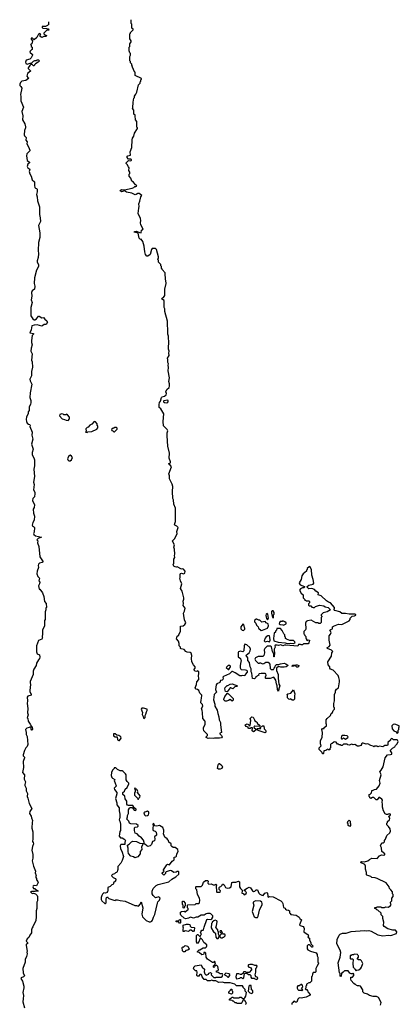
# Model space of a CAD drawing. Extents: x 2789571 to 2951634, y 860514 to 1033803.
# Tile 98 of 102: x 2901678 to 2907677, y 1017788 to 1033357. Entities that reach past the tile are written whole.
import ezdxf

# ---------------------------------------------------------------- set-up
doc = ezdxf.new("R2010")
doc.units = 0

msp = doc.modelspace()

# ---------------------------------------------------------------- linework, layer by layer
at = {"layer": '0CON05XD'}
for points in [[(2902133, 1033321), (2902130, 1033295), (2902140, 1033285), (2902117, 1033263), (2902085, 1033250), (2902035, 1033250), (2902030, 1033235), (2902045, 1033222), (2902105, 1033220), (2902135, 1033210), (2902137, 1033193), (2902105, 1033190), (2902060, 1033145), (2902060, 1033135), (2902072, 1033122), (2902100, 1033105), (2902097, 1033093), (2902058, 1033092), (2902025, 1033078), (2902003, 1033093), (2902002, 1033118), (2902010, 1033125), (2901995, 1033138), (2901975, 1033130), (2901948, 1033075), (2901905, 1033040), (2901880, 1033065), (2901860, 1033065), (2901858, 1033048), (2901880, 1033025), (2901870, 1032975), (2901850, 1032965), (2901860, 1032955), (2901860, 1032935), (2901872, 1032922), (2901872, 1032888), (2901865, 1032880), (2901845, 1032860), (2901840, 1032845), (2901878, 1032808), (2901880, 1032795), (2901858, 1032755), (2901836, 1032734), (2901778, 1032715), (2901769, 1032685), (2901775, 1032662), (2901795, 1032653), (2901845, 1032670), (2901865, 1032670), (2901895, 1032700), (2901915, 1032710), (2901945, 1032710), (2901955, 1032720), (2901975, 1032720), (2901990, 1032705), (2901970, 1032685), (2901925, 1032660), (2901910, 1032645), (2901905, 1032630), (2901895, 1032630), (2901875, 1032650), (2901855, 1032650), (2901837, 1032633), (2901810, 1032595), (2901810, 1032585), (2901835, 1032560), (2901845, 1032560), (2901848, 1032545), (2901800, 1032505), (2901788, 1032465), (2901804, 1032444), (2901820, 1032435), (2901818, 1032425), (2901775, 1032397), (2901712, 1032385), (2901688, 1032365), (2901678, 1032335), (2901682, 1032315), (2901698, 1032298), (2901709, 1032275), (2901690, 1032175), (2901697, 1032145), (2901696, 1032076), (2901738, 1031975), (2901710, 1031905), (2901727, 1031835), (2901724, 1031775), (2901760, 1031710), (2901770, 1031665), (2901770, 1031645), (2901754, 1031606), (2901746, 1031535), (2901751, 1031521), (2901780, 1031495), (2901774, 1031454), (2901796, 1031425), (2901788, 1031395), (2901817, 1031345), (2901840, 1031295), (2901835, 1031282), (2901790, 1031235), (2901786, 1031205), (2901798, 1031128), (2901830, 1031105), (2901830, 1031095), (2901805, 1031070), (2901797, 1031035), (2901808, 1031015), (2901836, 1030996), (2901827, 1030955), (2901835, 1030920), (2901857, 1030885), (2901874, 1030825), (2901912, 1030795), (2901909, 1030735), (2901916, 1030706), (2901925, 1030693), (2901946, 1030686), (2901952, 1030672), (2901954, 1030635), (2901941, 1030595), (2901954, 1030555), (2901960, 1030495), (2901990, 1030400), (2901988, 1030275), (2902003, 1030223), (2902004, 1030166), (2901977, 1030105), (2901997, 1029985), (2901997, 1029915), (2901972, 1029835), (2901970, 1029705), (2901977, 1029655), (2901970, 1029595), (2901954, 1029544), (2901956, 1029525), (2901973, 1029485), (2901973, 1029455), (2901943, 1029395), (2901913, 1029275), (2901906, 1029186), (2901916, 1029145), (2901909, 1029095), (2901875, 1029069), (2901863, 1029045), (2901869, 1028985), (2901858, 1028928), (2901876, 1028885), (2901851, 1028805), (2901854, 1028675), (2901887, 1028625), (2901905, 1028610), (2901915, 1028610), (2901942, 1028628), (2901975, 1028667), (2901985, 1028668), (2902025, 1028642), (2902055, 1028650), (2902074, 1028624), (2902107, 1028595), (2902117, 1028575), (2902095, 1028540), (2902065, 1028540), (2902045, 1028520), (2902025, 1028512), (2901955, 1028531), (2901905, 1028529), (2901870, 1028515), (2901861, 1028455), (2901838, 1028405), (2901898, 1028395), (2901897, 1028385), (2901877, 1028363), (2901864, 1028285), (2901865, 1028255), (2901874, 1028215), (2901859, 1028165), (2901854, 1028116), (2901864, 1028095), (2901876, 1028075), (2901866, 1027976), (2901877, 1027945), (2901881, 1027865), (2901863, 1027795), (2901866, 1027725), (2901838, 1027675), (2901843, 1027645), (2901869, 1027595), (2901842, 1027455), (2901839, 1027385), (2901852, 1027335), (2901852, 1027305), (2901846, 1027275), (2901826, 1027235), (2901827, 1027175), (2901812, 1027155), (2901812, 1027125), (2901783, 1027077), (2901779, 1027035), (2901783, 1027003), (2901795, 1026977), (2901815, 1026960), (2901836, 1026956), (2901842, 1026945), (2901840, 1026925), (2901873, 1026835), (2901870, 1026785), (2901884, 1026725), (2901863, 1026645), (2901891, 1026565), (2901872, 1026515), (2901874, 1026475), (2901901, 1026431), (2901910, 1026400), (2901910, 1026305), (2901900, 1026250), (2901914, 1026135), (2901896, 1026045), (2901904, 1026005), (2901898, 1025925), (2901917, 1025885), (2901916, 1025866), (2901913, 1025815), (2901886, 1025785), (2901880, 1025755), (2901914, 1025685), (2901906, 1025644), (2901890, 1025615), (2901894, 1025555), (2901910, 1025505), (2901906, 1025445), (2901884, 1025406), (2901874, 1025365), (2901878, 1025355), (2901898, 1025345), (2901910, 1025325), (2901907, 1025255), (2901898, 1025235), (2901902, 1025215), (2901925, 1025197), (2902020, 1025175), (2901968, 1025155), (2901948, 1025135), (2901962, 1025115), (2901958, 1025085), (2901982, 1025025), (2901994, 1024864), (2902048, 1024785), (2902035, 1024772), (2901990, 1024765), (2901974, 1024746), (2901968, 1024725), (2901972, 1024695), (2901952, 1024635), (2901950, 1024595), (2901966, 1024555), (2901988, 1024525), (2901980, 1024485), (2901998, 1024465), (2901992, 1024438), (2901973, 1024405), (2901985, 1024350), (2901995, 1024350), (2902037, 1024297), (2902060, 1024235), (2902070, 1024155), (2902098, 1024125), (2902100, 1024065), (2902090, 1024055), (2902090, 1024025), (2902080, 1023995), (2902080, 1023875), (2902072, 1023855), (2902072, 1023775), (2902040, 1023705), (2902040, 1023625), (2902030, 1023615), (2902030, 1023595), (2902038, 1023585), (2902026, 1023564), (2901975, 1023542), (2901944, 1023455), (2901943, 1023363), (2901955, 1023330), (2901990, 1023315), (2901998, 1023275), (2901992, 1023255), (2901972, 1023235), (2901942, 1023185), (2901937, 1023143), (2901902, 1023085), (2901892, 1023055), (2901888, 1023005), (2901842, 1022895), (2901848, 1022825), (2901842, 1022815), (2901840, 1022735), (2901848, 1022708), (2901860, 1022695), (2901860, 1022675), (2901805, 1022658), (2901797, 1022643), (2901802, 1022585), (2901797, 1022545), (2901808, 1022465), (2901802, 1022395), (2901812, 1022365), (2901798, 1022318), (2901807, 1022307), (2901813, 1022263), (2901845, 1022220), (2901862, 1022182), (2901877, 1022177), (2901882, 1022135), (2901876, 1022124), (2901870, 1022125), (2901858, 1022138), (2901858, 1022158), (2901845, 1022170), (2901835, 1022170), (2901827, 1022163), (2901790, 1022155), (2901768, 1022132), (2901772, 1022108), (2901778, 1022095), (2901778, 1022055), (2901798, 1022025), (2901807, 1021895), (2901798, 1021865), (2901776, 1021844), (2901755, 1021800), (2901730, 1021735), (2901733, 1021715), (2901752, 1021695), (2901752, 1021685), (2901731, 1021625), (2901737, 1021535), (2901724, 1021456), (2901752, 1021415), (2901746, 1021346), (2901769, 1021305), (2901756, 1021265), (2901756, 1021246), (2901782, 1021205), (2901782, 1021165), (2901802, 1021122), (2901794, 1021074), (2901807, 1021047), (2901826, 1020965), (2901868, 1020885), (2901837, 1020835), (2901833, 1020805), (2901858, 1020765), (2901862, 1020735), (2901882, 1020695), (2901872, 1020665), (2901877, 1020635), (2901867, 1020603), (2901867, 1020575), (2901886, 1020516), (2901887, 1020405), (2901880, 1020365), (2901892, 1020345), (2901893, 1020325), (2901878, 1020285), (2901869, 1020225), (2901883, 1020155), (2901883, 1020097), (2901873, 1020055), (2901897, 1019975), (2901927, 1019895), (2901922, 1019865), (2901940, 1019825), (2901933, 1019817), (2901932, 1019795), (2901942, 1019775), (2901942, 1019755), (2901965, 1019730), (2901968, 1019715), (2901945, 1019660), (2901905, 1019668), (2901891, 1019659), (2901884, 1019644), (2901895, 1019620), (2901917, 1019617), (2901955, 1019590), (2901965, 1019590), (2901970, 1019575), (2901925, 1019578), (2901915, 1019572), (2901865, 1019572), (2901850, 1019565), (2901875, 1019540), (2901895, 1019548), (2901927, 1019537), (2901955, 1019510), (2901960, 1019495), (2901960, 1019425), (2901950, 1019405), (2901950, 1019305), (2901940, 1019265), (2901940, 1019145), (2901930, 1019135), (2901930, 1019115), (2901887, 1019013), (2901872, 1018995), (2901862, 1018965), (2901862, 1018918), (2901835, 1018880), (2901822, 1018845), (2901796, 1018824), (2901782, 1018785), (2901800, 1018765), (2901800, 1018745), (2901782, 1018738), (2901778, 1018725), (2901798, 1018625), (2901792, 1018615), (2901797, 1018585), (2901786, 1018544), (2901762, 1018495), (2901763, 1018455), (2901728, 1018355), (2901730, 1018285), (2901752, 1018238), (2901740, 1018225), (2901700, 1018205), (2901693, 1018195), (2901720, 1018155), (2901743, 1018073), (2901743, 1018047), (2901728, 1017975), (2901740, 1017925), (2901733, 1017875)], [(2905487, 1023287), (2905444, 1023286), (2905402, 1023268), (2905393, 1023245), (2905402, 1023225), (2905416, 1023216), (2905445, 1023180), (2905465, 1023180), (2905475, 1023190), (2905485, 1023190), (2905515, 1023172), (2905535, 1023178), (2905565, 1023200), (2905605, 1023200), (2905632, 1023165), (2905638, 1023098), (2905653, 1023083), (2905686, 1023084), (2905698, 1023105), (2905717, 1023123), (2905720, 1023145), (2905735, 1023160), (2905765, 1023160), (2905797, 1023173), (2905855, 1023180), (2905885, 1023172), (2905920, 1023145), (2905890, 1023125), (2905855, 1023117), (2905805, 1023118), (2905765, 1023128), (2905738, 1023102), (2905738, 1023068), (2905760, 1023005), (2905760, 1022945), (2905772, 1022852), (2905788, 1022825), (2905771, 1022779), (2905765, 1022740), (2905754, 1022764), (2905746, 1022826), (2905734, 1022854), (2905728, 1022915), (2905695, 1022960), (2905635, 1022940), (2905565, 1022942), (2905560, 1022945), (2905560, 1022965), (2905572, 1022995), (2905570, 1023015), (2905555, 1023020), (2905495, 1023019), (2905460, 1023015), (2905452, 1023005), (2905458, 1022992), (2905410, 1022965), (2905405, 1022950), (2905387, 1022933), (2905355, 1022940), (2905347, 1023025), (2905337, 1023045), (2905338, 1023095), (2905320, 1023125), (2905307, 1023195), (2905282, 1023225), (2905282, 1023265), (2905258, 1023305), (2905260, 1023315), (2905306, 1023344), (2905322, 1023375), (2905323, 1023405), (2905315, 1023428), (2905265, 1023471), (2905235, 1023482), (2905224, 1023456), (2905220, 1023375), (2905205, 1023362), (2905165, 1023370), (2905138, 1023362), (2905128, 1023352), (2905130, 1023285), (2905168, 1023258), (2905170, 1023235), (2905180, 1023225), (2905180, 1023215), (2905170, 1023205), (2905162, 1023145), (2905163, 1023107), (2905170, 1023085), (2905175, 1023080), (2905247, 1023077), (2905265, 1023070), (2905270, 1023055), (2905272, 1023038), (2905240, 1023005), (2905238, 1022982), (2905195, 1022990), (2905185, 1022980), (2905155, 1022980), (2905085, 1023032), (2905042, 1023052), (2905028, 1023052), (2904995, 1023013), (2904897, 1022973), (2904888, 1022962), (2904892, 1022945), (2904888, 1022922), (2904877, 1022913), (2904852, 1022908), (2904840, 1022875), (2904795, 1022858), (2904785, 1022840), (2904774, 1022765), (2904790, 1022725), (2904750, 1022685), (2904740, 1022605), (2904762, 1022532), (2904762, 1022505), (2904799, 1022439), (2904807, 1022385), (2904826, 1022336), (2904830, 1022285), (2904853, 1022245), (2904850, 1022205), (2904868, 1022085), (2904840, 1022075), (2904840, 1022065), (2904869, 1022039), (2904878, 1022015), (2904865, 1022003), (2904836, 1021994), (2904758, 1021998), (2904735, 1021990), (2904684, 1021996), (2904655, 1021993), (2904627, 1022005), (2904622, 1022015), (2904645, 1022040), (2904647, 1022057), (2904590, 1022115), (2904580, 1022145), (2904580, 1022165), (2904610, 1022215), (2904610, 1022255), (2904605, 1022270), (2904570, 1022305), (2904567, 1022403), (2904562, 1022435), (2904550, 1022465), (2904572, 1022505), (2904565, 1022530), (2904542, 1022555), (2904543, 1022605), (2904552, 1022625), (2904558, 1022675), (2904525, 1022710), (2904509, 1022749), (2904487, 1022767), (2904465, 1022772), (2904453, 1022795), (2904472, 1022845), (2904478, 1022885), (2904508, 1022925), (2904510, 1022945), (2904502, 1022975), (2904510, 1023025), (2904507, 1023047), (2904495, 1023060), (2904475, 1023052), (2904448, 1023058), (2904432, 1023075), (2904450, 1023105), (2904450, 1023125), (2904424, 1023154), (2904400, 1023205), (2904392, 1023255), (2904396, 1023305), (2904385, 1023340), (2904372, 1023352), (2904322, 1023355), (2904303, 1023365), (2904276, 1023396), (2904227, 1023407), (2904220, 1023415), (2904220, 1023435), (2904198, 1023458), (2904198, 1023495), (2904185, 1023530), (2904157, 1023565), (2904165, 1023610), (2904190, 1023625), (2904190, 1023635), (2904217, 1023683), (2904220, 1023770), (2904262, 1023775), (2904287, 1023795), (2904302, 1023818), (2904280, 1023865), (2904274, 1023934), (2904267, 1023975), (2904283, 1024005), (2904293, 1024053), (2904262, 1024095), (2904267, 1024125), (2904262, 1024165), (2904273, 1024195), (2904273, 1024215), (2904245, 1024320), (2904217, 1024365), (2904240, 1024435), (2904217, 1024485), (2904208, 1024525), (2904212, 1024535), (2904212, 1024585), (2904221, 1024599), (2904235, 1024607), (2904265, 1024597), (2904285, 1024603), (2904294, 1024635), (2904268, 1024668), (2904245, 1024672), (2904235, 1024668), (2904167, 1024707), (2904155, 1024700), (2904133, 1024703), (2904114, 1024714), (2904102, 1024735), (2904112, 1024765), (2904113, 1024825), (2904130, 1024855), (2904122, 1024885), (2904130, 1024905), (2904122, 1024985), (2904112, 1025015), (2904122, 1025055), (2904095, 1025100), (2904093, 1025115), (2904101, 1025129), (2904125, 1025150), (2904164, 1025225), (2904162, 1025265), (2904183, 1025325), (2904159, 1025349), (2904128, 1025365), (2904122, 1025375), (2904142, 1025425), (2904140, 1025635), (2904112, 1025695), (2904107, 1025765), (2904098, 1025785), (2904092, 1025895), (2904100, 1025975), (2904087, 1026015), (2904054, 1026074), (2904044, 1026095), (2904043, 1026145), (2904036, 1026175), (2904076, 1026285), (2904052, 1026322), (2904030, 1026335), (2904059, 1026351), (2904063, 1026365), (2904042, 1026425), (2904043, 1026505), (2904017, 1026615), (2904009, 1026775), (2904010, 1026825), (2904018, 1026855), (2904010, 1026875), (2903952, 1026935), (2903944, 1027005), (2903956, 1027125), (2903910, 1027205), (2903884, 1027224), (2903880, 1027275), (2903887, 1027305), (2903904, 1027326), (2903916, 1027384), (2903930, 1027395), (2903966, 1027404), (2903990, 1027425), (2903997, 1027445), (2903988, 1027475), (2904005, 1027508), (2904038, 1027542), (2904047, 1027563), (2904047, 1027597), (2904033, 1027635), (2904043, 1027695), (2904022, 1027805), (2904028, 1027855), (2904022, 1027895), (2904028, 1027915), (2904020, 1027935), (2904020, 1027985), (2904012, 1027995), (2904013, 1028007), (2904042, 1028045), (2904032, 1028085), (2904038, 1028115), (2904028, 1028148), (2904028, 1028188), (2904032, 1028235), (2904028, 1028355), (2904020, 1028385), (2904020, 1028485), (2904012, 1028505), (2904012, 1028592), (2903970, 1028745), (2903970, 1028785), (2903960, 1028805), (2903958, 1028915), (2903920, 1028945), (2903935, 1028960), (2903950, 1028965), (2903970, 1028995), (2903970, 1029095), (2903990, 1029185), (2903988, 1029235), (2903980, 1029245), (2903978, 1029355), (2903930, 1029405), (2903930, 1029415), (2903920, 1029425), (2903920, 1029455), (2903910, 1029465), (2903910, 1029485), (2903870, 1029525), (2903870, 1029555), (2903860, 1029565), (2903860, 1029575), (2903870, 1029585), (2903870, 1029605), (2903840, 1029725), (2903825, 1029740), (2903772, 1029738), (2903760, 1029725), (2903740, 1029645), (2903705, 1029620), (2903685, 1029620), (2903668, 1029645), (2903654, 1029684), (2903647, 1029775), (2903625, 1029850), (2903598, 1029888), (2903585, 1029882), (2903565, 1029903), (2903550, 1029980), (2903488, 1029995), (2903492, 1030008), (2903525, 1030013), (2903570, 1029990), (2903595, 1029988), (2903602, 1030028), (2903630, 1030045), (2903594, 1030114), (2903588, 1030145), (2903593, 1030183), (2903586, 1030216), (2903552, 1030295), (2903558, 1030375), (2903568, 1030405), (2903560, 1030445), (2903578, 1030485), (2903593, 1030557), (2903608, 1030578), (2903565, 1030610), (2903545, 1030607), (2903519, 1030591), (2903500, 1030590), (2903450, 1030615), (2903365, 1030628), (2903335, 1030652), (2903285, 1030634), (2903268, 1030645), (2903264, 1030655), (2903285, 1030670), (2903335, 1030666), (2903456, 1030694), (2903482, 1030705), (2903495, 1030718), (2903515, 1030718), (2903528, 1030725), (2903526, 1030736), (2903507, 1030747), (2903475, 1030788), (2903448, 1030805), (2903435, 1030850), (2903410, 1030885), (2903410, 1030915), (2903420, 1030925), (2903420, 1030945), (2903402, 1030975), (2903410, 1031015), (2903395, 1031028), (2903378, 1031068), (2903360, 1031085), (2903358, 1031095), (2903395, 1031128), (2903435, 1031123), (2903442, 1031135), (2903442, 1031145), (2903435, 1031150), (2903395, 1031150), (2903370, 1031185), (2903387, 1031203), (2903430, 1031215), (2903422, 1031265), (2903452, 1031335), (2903454, 1031456), (2903462, 1031485), (2903482, 1031515), (2903490, 1031565), (2903540, 1031635), (2903540, 1031645), (2903530, 1031655), (2903530, 1031745), (2903510, 1031775), (2903510, 1031795), (2903500, 1031815), (2903500, 1031845), (2903480, 1031865), (2903480, 1031925), (2903462, 1031955), (2903468, 1031965), (2903470, 1032055), (2903483, 1032117), (2903490, 1032125), (2903493, 1032147), (2903515, 1032180), (2903527, 1032213), (2903553, 1032327), (2903580, 1032355), (2903580, 1032375), (2903590, 1032385), (2903590, 1032405), (2903600, 1032415), (2903600, 1032425), (2903500, 1032475), (2903500, 1032525), (2903490, 1032535), (2903458, 1032608), (2903450, 1032615), (2903460, 1032625), (2903450, 1032635), (2903450, 1032655), (2903430, 1032675), (2903430, 1032695), (2903420, 1032705), (2903420, 1032775), (2903430, 1032795), (2903430, 1032825), (2903420, 1032835), (2903410, 1032865), (2903410, 1032925), (2903420, 1032935), (2903420, 1032975), (2903440, 1033005), (2903440, 1033025), (2903420, 1033055), (2903420, 1033135), (2903430, 1033145), (2903430, 1033155), (2903470, 1033195), (2903470, 1033205), (2903450, 1033225), (2903450, 1033285), (2903440, 1033295), (2903440, 1033357)], [(2904005, 1027301), (2904020, 1027310), (2904026, 1027324), (2904026, 1027336), (2904015, 1027343), (2903955, 1027332), (2903948, 1027325), (2903948, 1027315), (2903965, 1027303), (2904005, 1027301)], [(2902445, 1027020), (2902462, 1027045), (2902463, 1027073), (2902435, 1027108), (2902415, 1027118), (2902405, 1027110), (2902375, 1027110), (2902365, 1027122), (2902345, 1027126), (2902310, 1027115), (2902307, 1027095), (2902350, 1027045), (2902387, 1027037), (2902413, 1027023), (2902445, 1027020)], [(2902745, 1026830), (2902755, 1026840), (2902815, 1026848), (2902896, 1026884), (2902910, 1026905), (2902910, 1026935), (2902903, 1026943), (2902900, 1026965), (2902876, 1026996), (2902855, 1027002), (2902815, 1026960), (2902784, 1026946), (2902760, 1026915), (2902745, 1026910), (2902725, 1026890), (2902722, 1026875), (2902730, 1026865), (2902730, 1026845), (2902720, 1026835), (2902745, 1026830)], [(2903175, 1026840), (2903220, 1026885), (2903218, 1026898), (2903207, 1026907), (2903175, 1026910), (2903165, 1026900), (2903152, 1026898), (2903130, 1026875), (2903132, 1026862), (2903148, 1026858), (2903165, 1026840), (2903175, 1026840)], [(2902455, 1026380), (2902475, 1026382), (2902495, 1026400), (2902510, 1026435), (2902498, 1026458), (2902475, 1026469), (2902455, 1026460), (2902434, 1026415), (2902440, 1026395), (2902455, 1026380)], [(2906981, 1018101), (2906958, 1018115), (2906918, 1018165), (2906910, 1018185), (2906912, 1018218), (2906935, 1018220), (2906960, 1018245), (2906960, 1018265), (2906945, 1018280), (2906935, 1018270), (2906915, 1018270), (2906895, 1018280), (2906870, 1018315), (2906825, 1018320), (2906810, 1018315), (2906785, 1018290), (2906775, 1018290), (2906762, 1018278), (2906760, 1018235), (2906755, 1018230), (2906740, 1018235), (2906740, 1018275), (2906730, 1018285), (2906711, 1018445), (2906744, 1018536), (2906752, 1018605), (2906744, 1018645), (2906690, 1018745), (2906693, 1018815), (2906725, 1018880), (2906740, 1018895), (2906778, 1018912), (2906835, 1018912), (2906915, 1018942), (2907125, 1018957), (2907165, 1018949), (2907195, 1018953), (2907230, 1018945), (2907338, 1018888), (2907415, 1018872), (2907505, 1018882), (2907545, 1018878), (2907635, 1018910), (2907640, 1018935), (2907615, 1018960), (2907575, 1018962), (2907495, 1018982), (2907435, 1019020), (2907428, 1019035), (2907432, 1019085), (2907418, 1019145), (2907417, 1019177), (2907390, 1019205), (2907388, 1019228), (2907338, 1019278), (2907322, 1019282), (2907308, 1019298), (2907292, 1019302), (2907292, 1019318), (2907315, 1019320), (2907325, 1019328), (2907385, 1019330), (2907395, 1019320), (2907445, 1019320), (2907465, 1019328), (2907505, 1019322), (2907539, 1019351), (2907550, 1019365), (2907540, 1019385), (2907540, 1019405), (2907560, 1019425), (2907560, 1019465), (2907578, 1019495), (2907578, 1019525), (2907570, 1019535), (2907568, 1019565), (2907545, 1019600), (2907522, 1019622), (2907518, 1019648), (2907467, 1019707), (2907325, 1019778), (2907295, 1019788), (2907245, 1019792), (2907225, 1019808), (2907165, 1019830), (2907160, 1019835), (2907158, 1019875), (2907140, 1019925), (2907142, 1019975), (2907131, 1020001), (2907112, 1020012), (2907075, 1020023), (2907064, 1020035), (2907083, 1020047), (2907125, 1020041), (2907182, 1020058), (2907205, 1020080), (2907245, 1020098), (2907327, 1020093), (2907364, 1020136), (2907383, 1020147), (2907395, 1020152), (2907425, 1020148), (2907448, 1020152), (2907448, 1020168), (2907400, 1020205), (2907398, 1020265), (2907382, 1020295), (2907401, 1020339), (2907426, 1020344), (2907442, 1020355), (2907445, 1020380), (2907461, 1020399), (2907480, 1020455), (2907525, 1020502), (2907536, 1020525), (2907531, 1020561), (2907505, 1020600), (2907480, 1020625), (2907480, 1020655), (2907490, 1020665), (2907492, 1020678), (2907520, 1020705), (2907528, 1020725), (2907510, 1020765), (2907525, 1020770), (2907540, 1020785), (2907540, 1020795), (2907525, 1020802), (2907503, 1020797), (2907495, 1020790), (2907475, 1020790), (2907455, 1020802), (2907428, 1020845), (2907413, 1020905), (2907413, 1020955), (2907407, 1020985), (2907412, 1021015), (2907403, 1021033), (2907365, 1021060), (2907355, 1021060), (2907325, 1021020), (2907312, 1021022), (2907275, 1021060), (2907255, 1021060), (2907225, 1021040), (2907212, 1021052), (2907210, 1021065), (2907200, 1021075), (2907200, 1021105), (2907218, 1021112), (2907238, 1021132), (2907240, 1021165), (2907245, 1021170), (2907255, 1021170), (2907283, 1021187), (2907315, 1021192), (2907357, 1021243), (2907376, 1021284), (2907364, 1021325), (2907389, 1021415), (2907387, 1021435), (2907368, 1021465), (2907391, 1021489), (2907423, 1021545), (2907452, 1021685), (2907490, 1021735), (2907535, 1021737), (2907557, 1021745), (2907561, 1021765), (2907540, 1021795), (2907540, 1021805), (2907571, 1021839), (2907605, 1021862), (2907615, 1021880), (2907642, 1021905), (2907658, 1021945), (2907650, 1021965), (2907645, 1021970), (2907585, 1021970), (2907567, 1021987), (2907555, 1021990), (2907540, 1021975), (2907540, 1021965), (2907495, 1021930), (2907496, 1021895), (2907489, 1021881), (2907448, 1021882), (2907415, 1021862), (2907365, 1021868), (2907335, 1021860), (2907325, 1021870), (2907285, 1021870), (2907275, 1021860), (2907265, 1021870), (2907225, 1021880), (2907177, 1021907), (2907155, 1021902), (2907105, 1021920), (2907095, 1021920), (2907080, 1021905), (2907080, 1021895), (2907068, 1021882), (2907035, 1021872), (2907015, 1021872), (2906976, 1021896), (2906945, 1021892), (2906935, 1021898), (2906925, 1021900), (2906885, 1021888), (2906865, 1021890), (2906855, 1021900), (2906795, 1021900), (2906775, 1021880), (2906755, 1021880), (2906745, 1021890), (2906725, 1021890), (2906715, 1021900), (2906702, 1021902), (2906680, 1021935), (2906655, 1021940), (2906640, 1021935), (2906618, 1021912), (2906602, 1021908), (2906590, 1021895), (2906590, 1021845), (2906580, 1021835), (2906578, 1021812), (2906555, 1021810), (2906545, 1021820), (2906515, 1021800), (2906482, 1021798), (2906480, 1021755), (2906475, 1021750), (2906465, 1021750), (2906458, 1021768), (2906410, 1021815), (2906410, 1021845), (2906440, 1021875), (2906430, 1021905), (2906433, 1021957), (2906460, 1022005), (2906462, 1022085), (2906450, 1022135), (2906465, 1022148), (2906488, 1022152), (2906490, 1022165), (2906528, 1022192), (2906527, 1022217), (2906520, 1022225), (2906520, 1022285), (2906535, 1022310), (2906590, 1022355), (2906600, 1022385), (2906620, 1022405), (2906630, 1022435), (2906650, 1022455), (2906650, 1022475), (2906640, 1022485), (2906640, 1022545), (2906650, 1022585), (2906652, 1022685), (2906670, 1022725), (2906670, 1022745), (2906685, 1022770), (2906718, 1022795), (2906732, 1022885), (2906732, 1022915), (2906722, 1022955), (2906708, 1022985), (2906633, 1023073), (2906592, 1023085), (2906580, 1023105), (2906580, 1023125), (2906550, 1023155), (2906548, 1023205), (2906603, 1023295), (2906612, 1023345), (2906628, 1023365), (2906605, 1023390), (2906540, 1023415), (2906530, 1023425), (2906566, 1023444), (2906582, 1023465), (2906568, 1023545), (2906568, 1023615), (2906588, 1023642), (2906598, 1023665), (2906580, 1023705), (2906593, 1023717), (2906622, 1023725), (2906623, 1023757), (2906635, 1023770), (2906715, 1023800), (2906767, 1023793), (2906865, 1023840), (2906886, 1023854), (2906900, 1023875), (2906900, 1023895), (2906932, 1023928), (2906967, 1023933), (2906988, 1023942), (2906988, 1023948), (2906975, 1023958), (2906885, 1023958), (2906825, 1023968), (2906768, 1023968), (2906735, 1023992), (2906660, 1024015), (2906640, 1024035), (2906650, 1024045), (2906650, 1024065), (2906590, 1024135), (2906560, 1024145), (2906527, 1024167), (2906440, 1024245), (2906395, 1024262), (2906398, 1024295), (2906355, 1024321), (2906335, 1024347), (2906295, 1024363), (2906245, 1024360), (2906220, 1024385), (2906220, 1024395), (2906246, 1024414), (2906315, 1024431), (2906328, 1024445), (2906316, 1024506), (2906292, 1024575), (2906288, 1024665), (2906265, 1024710), (2906252, 1024708), (2906222, 1024678), (2906220, 1024665), (2906210, 1024655), (2906210, 1024635), (2906157, 1024593), (2906138, 1024565), (2906126, 1024505), (2906092, 1024455), (2906098, 1024435), (2906112, 1024422), (2906180, 1024395), (2906180, 1024385), (2906167, 1024373), (2906145, 1024372), (2906114, 1024356), (2906102, 1024335), (2906125, 1024290), (2906160, 1024265), (2906160, 1024235), (2906160, 1024215), (2906180, 1024195), (2906185, 1024180), (2906195, 1024180), (2906205, 1024170), (2906247, 1024167), (2906260, 1024155), (2906260, 1024135), (2906242, 1024118), (2906242, 1024102), (2906255, 1024090), (2906278, 1024088), (2906295, 1024070), (2906305, 1024070), (2906315, 1024060), (2906335, 1024060), (2906353, 1024077), (2906415, 1024098), (2906485, 1024088), (2906505, 1024072), (2906552, 1024062), (2906590, 1024025), (2906537, 1023993), (2906473, 1023977), (2906442, 1023948), (2906440, 1023935), (2906450, 1023925), (2906450, 1023915), (2906440, 1023905), (2906440, 1023825), (2906425, 1023810), (2906405, 1023810), (2906395, 1023820), (2906355, 1023820), (2906285, 1023860), (2906228, 1023852), (2906205, 1023840), (2906192, 1023815), (2906200, 1023725), (2906195, 1023710), (2906170, 1023685), (2906170, 1023645), (2906180, 1023635), (2906182, 1023622), (2906200, 1023605), (2906200, 1023575), (2906210, 1023565), (2906212, 1023552), (2906225, 1023540), (2906235, 1023550), (2906258, 1023548), (2906260, 1023535), (2906250, 1023525), (2906248, 1023502), (2906235, 1023490), (2906165, 1023490), (2906145, 1023470), (2906125, 1023470), (2906115, 1023480), (2906085, 1023480), (2906075, 1023450), (2905885, 1023469), (2905865, 1023469), (2905835, 1023457), (2905805, 1023471), (2905765, 1023462), (2905745, 1023469), (2905715, 1023467), (2905710, 1023455), (2905717, 1023435), (2905700, 1023405), (2905697, 1023385), (2905702, 1023345), (2905700, 1023285), (2905695, 1023280), (2905692, 1023332), (2905672, 1023365), (2905655, 1023440), (2905645, 1023450), (2905591, 1023449), (2905577, 1023443), (2905550, 1023415), (2905540, 1023395), (2905547, 1023345), (2905537, 1023303), (2905522, 1023288), (2905487, 1023287)], [(2905595, 1023870), (2905609, 1023895), (2905598, 1023958), (2905585, 1023968), (2905572, 1023955), (2905570, 1023935), (2905578, 1023888), (2905595, 1023870)], [(2905685, 1023900), (2905690, 1023905), (2905690, 1023945), (2905700, 1023955), (2905700, 1023985), (2905685, 1024010), (2905665, 1024010), (2905658, 1024002), (2905658, 1023975), (2905673, 1023903), (2905685, 1023900)], [(2905215, 1023700), (2905235, 1023720), (2905238, 1023735), (2905230, 1023745), (2905220, 1023795), (2905205, 1023798), (2905173, 1023755), (2905172, 1023725), (2905192, 1023702), (2905215, 1023700)], [(2905495, 1023700), (2905515, 1023703), (2905592, 1023735), (2905609, 1023775), (2905605, 1023802), (2905575, 1023820), (2905555, 1023840), (2905505, 1023832), (2905475, 1023860), (2905455, 1023860), (2905425, 1023880), (2905412, 1023878), (2905390, 1023855), (2905390, 1023835), (2905407, 1023817), (2905420, 1023785), (2905447, 1023757), (2905452, 1023735), (2905495, 1023700)], [(2905845, 1023782), (2905890, 1023805), (2905888, 1023818), (2905868, 1023838), (2905835, 1023850), (2905825, 1023840), (2905795, 1023840), (2905782, 1023828), (2905780, 1023805), (2905792, 1023792), (2905835, 1023790), (2905845, 1023782)], [(2906005, 1023492), (2906030, 1023505), (2906028, 1023518), (2906005, 1023540), (2905945, 1023540), (2905895, 1023560), (2905880, 1023575), (2905880, 1023595), (2905870, 1023605), (2905868, 1023628), (2905850, 1023645), (2905828, 1023698), (2905798, 1023728), (2905742, 1023728), (2905738, 1023702), (2905722, 1023688), (2905718, 1023672), (2905700, 1023655), (2905688, 1023575), (2905692, 1023535), (2905764, 1023514), (2905873, 1023503), (2905905, 1023493), (2905965, 1023498), (2906005, 1023492)], [(2905625, 1023520), (2905636, 1023544), (2905633, 1023595), (2905625, 1023612), (2905598, 1023612), (2905575, 1023600), (2905555, 1023580), (2905543, 1023533), (2905555, 1023520), (2905595, 1023528), (2905625, 1023520)], [(2904985, 1023080), (2905008, 1023125), (2905007, 1023137), (2904995, 1023148), (2904970, 1023145), (2904942, 1023115), (2904975, 1023080), (2904985, 1023080)], [(2906075, 1023120), (2906055, 1023120), (2906035, 1023140), (2905985, 1023130), (2905980, 1023135), (2905995, 1023150), (2906035, 1023150), (2906045, 1023158), (2906065, 1023158), (2906087, 1023147), (2906090, 1023135), (2906075, 1023120)], [(2905035, 1022582), (2905005, 1022610), (2904978, 1022592), (2904945, 1022584), (2904925, 1022584), (2904905, 1022602), (2904901, 1022615), (2904918, 1022655), (2904962, 1022708), (2904979, 1022699), (2905050, 1022625), (2905050, 1022595), (2905035, 1022582)], [(2904955, 1022730), (2904930, 1022735), (2904922, 1022775), (2904923, 1022797), (2904955, 1022830), (2904965, 1022830), (2905005, 1022852), (2905035, 1022858), (2905120, 1022825), (2905107, 1022813), (2905075, 1022810), (2905045, 1022778), (2905015, 1022792), (2905005, 1022790), (2904955, 1022730)], [(2906005, 1022600), (2905985, 1022600), (2905955, 1022620), (2905945, 1022610), (2905932, 1022612), (2905910, 1022635), (2905910, 1022675), (2905900, 1022685), (2905915, 1022700), (2905965, 1022710), (2906005, 1022760), (2906028, 1022695), (2906020, 1022665), (2906020, 1022615), (2906005, 1022600)], [(2903645, 1022310), (2903660, 1022325), (2903660, 1022355), (2903672, 1022375), (2903680, 1022415), (2903690, 1022435), (2903690, 1022455), (2903635, 1022472), (2903608, 1022472), (2903598, 1022455), (2903617, 1022405), (2903611, 1022371), (2903627, 1022337), (2903632, 1022312), (2903645, 1022310)], [(2905375, 1022098), (2905352, 1022115), (2905358, 1022158), (2905335, 1022160), (2905322, 1022148), (2905298, 1022148), (2905290, 1022155), (2905288, 1022168), (2905255, 1022182), (2905240, 1022205), (2905250, 1022215), (2905275, 1022223), (2905292, 1022215), (2905305, 1022190), (2905320, 1022195), (2905329, 1022275), (2905318, 1022305), (2905345, 1022332), (2905365, 1022330), (2905390, 1022285), (2905392, 1022272), (2905420, 1022255), (2905430, 1022245), (2905430, 1022235), (2905470, 1022195), (2905465, 1022180), (2905395, 1022188), (2905380, 1022175), (2905382, 1022162), (2905420, 1022135), (2905385, 1022100), (2905375, 1022098)], [(2905555, 1022083), (2905445, 1022120), (2905432, 1022132), (2905430, 1022145), (2905435, 1022150), (2905490, 1022150), (2905480, 1022165), (2905482, 1022178), (2905505, 1022180), (2905515, 1022190), (2905535, 1022190), (2905540, 1022145), (2905560, 1022125), (2905566, 1022106), (2905565, 1022090), (2905555, 1022083)], [(2907645, 1022072), (2907658, 1022085), (2907660, 1022125), (2907667, 1022133), (2907668, 1022162), (2907677, 1022175), (2907675, 1022190), (2907605, 1022218), (2907578, 1022212), (2907558, 1022192), (2907562, 1022145), (2907590, 1022115), (2907628, 1022098), (2907645, 1022072)], [(2903245, 1021958), (2903255, 1021960), (2903280, 1021995), (2903278, 1022018), (2903245, 1022040), (2903212, 1022042), (2903187, 1022067), (2903160, 1022065), (2903160, 1022035), (2903185, 1022020), (2903218, 1022018), (2903225, 1021970), (2903245, 1021958)], [(2906825, 1021983), (2906862, 1022005), (2906867, 1022015), (2906854, 1022034), (2906815, 1022040), (2906775, 1022038), (2906762, 1022028), (2906758, 1021995), (2906764, 1021984), (2906780, 1021985), (2906795, 1022000), (2906825, 1021983)], [(2903725, 1019090), (2903745, 1019092), (2903765, 1019102), (2903775, 1019118), (2903792, 1019168), (2903815, 1019207), (2903854, 1019385), (2903863, 1019407), (2903887, 1019435), (2903896, 1019465), (2903889, 1019479), (2903875, 1019488), (2903825, 1019472), (2903785, 1019510), (2903772, 1019535), (2903773, 1019575), (2903785, 1019620), (2903832, 1019668), (2903865, 1019682), (2904035, 1019723), (2904084, 1019766), (2904146, 1019804), (2904190, 1019845), (2904190, 1019885), (2904185, 1019890), (2904165, 1019890), (2904152, 1019878), (2904115, 1019872), (2904077, 1019897), (2904055, 1019902), (2903990, 1019885), (2903980, 1019875), (2903980, 1019855), (2903955, 1019830), (2903930, 1019855), (2903930, 1019865), (2903960, 1019895), (2903950, 1019905), (2903950, 1019915), (2904002, 1019995), (2904015, 1020002), (2904045, 1019992), (2904085, 1020050), (2904120, 1020075), (2904120, 1020115), (2904145, 1020120), (2904157, 1020133), (2904162, 1020165), (2904180, 1020205), (2904174, 1020234), (2904136, 1020266), (2904105, 1020270), (2904081, 1020281), (2904070, 1020295), (2904070, 1020325), (2904032, 1020352), (2904027, 1020377), (2904018, 1020388), (2904006, 1020406), (2903972, 1020432), (2903948, 1020485), (2903957, 1020515), (2903956, 1020544), (2903942, 1020582), (2903886, 1020616), (2903845, 1020607), (2903815, 1020608), (2903800, 1020625), (2903795, 1020650), (2903782, 1020635), (2903788, 1020605), (2903780, 1020585), (2903781, 1020551), (2903787, 1020537), (2903818, 1020525), (2903835, 1020510), (2903841, 1020475), (2903837, 1020463), (2903810, 1020435), (2903813, 1020405), (2903808, 1020372), (2903775, 1020360), (2903760, 1020315), (2903738, 1020292), (2903705, 1020282), (2903685, 1020292), (2903650, 1020325), (2903633, 1020385), (2903605, 1020422), (2903565, 1020448), (2903535, 1020482), (2903500, 1020495), (2903490, 1020535), (2903493, 1020577), (2903503, 1020587), (2903540, 1020595), (2903550, 1020605), (2903550, 1020615), (2903525, 1020638), (2903435, 1020640), (2903415, 1020650), (2903402, 1020685), (2903370, 1020715), (2903382, 1020755), (2903382, 1020775), (2903398, 1020805), (2903398, 1020862), (2903415, 1020890), (2903425, 1020900), (2903455, 1020900), (2903485, 1020860), (2903505, 1020852), (2903518, 1020862), (2903520, 1020875), (2903492, 1020892), (2903465, 1020930), (2903395, 1020930), (2903380, 1020935), (2903372, 1020955), (2903372, 1021002), (2903342, 1021035), (2903338, 1021078), (2903310, 1021105), (2903310, 1021135), (2903335, 1021160), (2903345, 1021188), (2903376, 1021214), (2903400, 1021275), (2903400, 1021285), (2903375, 1021310), (2903358, 1021338), (2903358, 1021395), (2903360, 1021415), (2903350, 1021435), (2903315, 1021468), (2903295, 1021480), (2903265, 1021482), (2903223, 1021503), (2903195, 1021530), (2903170, 1021525), (2903170, 1021515), (2903145, 1021488), (2903127, 1021455), (2903123, 1021405), (2903133, 1021375), (2903145, 1021362), (2903180, 1021345), (2903172, 1021325), (2903200, 1021245), (2903200, 1021235), (2903173, 1021205), (2903174, 1021186), (2903214, 1021135), (2903213, 1021115), (2903190, 1021045), (2903214, 1020975), (2903212, 1020942), (2903252, 1020895), (2903248, 1020845), (2903260, 1020795), (2903260, 1020735), (2903253, 1020727), (2903252, 1020705), (2903262, 1020685), (2903272, 1020635), (2903270, 1020535), (2903258, 1020522), (2903252, 1020445), (2903273, 1020423), (2903295, 1020420), (2903340, 1020395), (2903348, 1020375), (2903338, 1020352), (2903340, 1020315), (2903275, 1020317), (2903264, 1020296), (2903268, 1020245), (2903292, 1020212), (2903318, 1020125), (2903297, 1020063), (2903275, 1020020), (2903230, 1019965), (2903230, 1019915), (2903223, 1019907), (2903220, 1019885), (2903205, 1019870), (2903193, 1019867), (2903175, 1019850), (2903145, 1019840), (2903130, 1019825), (2903132, 1019812), (2903152, 1019792), (2903185, 1019780), (2903200, 1019755), (2903190, 1019745), (2903190, 1019735), (2903162, 1019708), (2903160, 1019695), (2903148, 1019682), (2903132, 1019678), (2903105, 1019650), (2903070, 1019635), (2903070, 1019575), (2903060, 1019565), (2903060, 1019555), (2903035, 1019548), (2903005, 1019550), (2902985, 1019532), (2902973, 1019507), (2902964, 1019475), (2902964, 1019445), (2902973, 1019425), (2903025, 1019380), (2903035, 1019380), (2903046, 1019394), (2903042, 1019455), (2903050, 1019475), (2903065, 1019490), (2903070, 1019475), (2903085, 1019462), (2903163, 1019433), (2903185, 1019430), (2903195, 1019440), (2903225, 1019442), (2903265, 1019430), (2903345, 1019420), (2903495, 1019350), (2903525, 1019350), (2903555, 1019340), (2903588, 1019375), (2903595, 1019410), (2903624, 1019314), (2903609, 1019215), (2903620, 1019170), (2903675, 1019111), (2903725, 1019090)], [(2904845, 1021504), (2904818, 1021505), (2904806, 1021516), (2904812, 1021575), (2904827, 1021597), (2904835, 1021598), (2904874, 1021564), (2904884, 1021545), (2904870, 1021515), (2904845, 1021504)], [(2903555, 1021030), (2903562, 1021048), (2903577, 1021063), (2903580, 1021085), (2903540, 1021135), (2903542, 1021155), (2903535, 1021180), (2903525, 1021190), (2903512, 1021192), (2903495, 1021210), (2903490, 1021195), (2903500, 1021185), (2903500, 1021145), (2903490, 1021135), (2903490, 1021095), (2903538, 1021048), (2903542, 1021032), (2903555, 1021030)], [(2903665, 1020770), (2903695, 1020772), (2903712, 1020785), (2903720, 1020805), (2903716, 1020826), (2903695, 1020842), (2903653, 1020827), (2903640, 1020815), (2903650, 1020785), (2903665, 1020770)], [(2906895, 1020602), (2906883, 1020603), (2906870, 1020615), (2906870, 1020645), (2906860, 1020655), (2906862, 1020678), (2906885, 1020700), (2906900, 1020685), (2906900, 1020655), (2906908, 1020645), (2906908, 1020615), (2906895, 1020602)], [(2903495, 1020102), (2903475, 1020118), (2903435, 1020132), (2903398, 1020175), (2903391, 1020205), (2903393, 1020255), (2903380, 1020295), (2903380, 1020305), (2903405, 1020318), (2903444, 1020356), (2903465, 1020368), (2903525, 1020362), (2903574, 1020334), (2903625, 1020330), (2903630, 1020325), (2903603, 1020277), (2903608, 1020235), (2903582, 1020205), (2903580, 1020165), (2903545, 1020122), (2903495, 1020102)], [(2905250, 1017785), (2905250, 1017795), (2905260, 1017805), (2905250, 1017815), (2905240, 1017845), (2905225, 1017860), (2905215, 1017860), (2905202, 1017848), (2905188, 1017812), (2905175, 1017800), (2905115, 1017800), (2905105, 1017810), (2905082, 1017812), (2905058, 1017838), (2905045, 1017840), (2905035, 1017850), (2904992, 1017852), (2904992, 1017868), (2905012, 1017888), (2905025, 1017890), (2905035, 1017900), (2905045, 1017900), (2905055, 1017890), (2905145, 1017890), (2905155, 1017900), (2905175, 1017900), (2905205, 1017880), (2905225, 1017880), (2905235, 1017890), (2905252, 1017915), (2905260, 1017975), (2905240, 1017995), (2905240, 1018025), (2905210, 1018055), (2905210, 1018065), (2905198, 1018078), (2905105, 1018082), (2905077, 1018107), (2905005, 1018128), (2904915, 1018130), (2904885, 1018140), (2904825, 1018132), (2904775, 1018160), (2904735, 1018160), (2904715, 1018168), (2904688, 1018162), (2904648, 1018158), (2904625, 1018180), (2904595, 1018180), (2904560, 1018225), (2904557, 1018247), (2904545, 1018260), (2904525, 1018260), (2904507, 1018233), (2904483, 1018233), (2904478, 1018245), (2904482, 1018295), (2904477, 1018317), (2904455, 1018320), (2904420, 1018355), (2904430, 1018365), (2904430, 1018375), (2904453, 1018397), (2904545, 1018410), (2904560, 1018375), (2904600, 1018345), (2904594, 1018304), (2904605, 1018270), (2904625, 1018250), (2904660, 1018265), (2904665, 1018280), (2904695, 1018290), (2904710, 1018275), (2904702, 1018252), (2904745, 1018210), (2904775, 1018210), (2904785, 1018220), (2904862, 1018218), (2904880, 1018235), (2904880, 1018245), (2904890, 1018255), (2904885, 1018270), (2904845, 1018270), (2904815, 1018290), (2904790, 1018295), (2904790, 1018315), (2904808, 1018322), (2904820, 1018335), (2904808, 1018388), (2904795, 1018400), (2904765, 1018400), (2904758, 1018382), (2904745, 1018370), (2904740, 1018375), (2904740, 1018395), (2904758, 1018412), (2904760, 1018425), (2904770, 1018435), (2904760, 1018445), (2904768, 1018458), (2904755, 1018470), (2904738, 1018452), (2904725, 1018450), (2904644, 1018504), (2904623, 1018533), (2904620, 1018595), (2904608, 1018608), (2904595, 1018610), (2904590, 1018605), (2904590, 1018585), (2904580, 1018575), (2904555, 1018572), (2904515, 1018610), (2904490, 1018615), (2904490, 1018625), (2904515, 1018650), (2904525, 1018650), (2904575, 1018680), (2904615, 1018680), (2904630, 1018695), (2904637, 1018713), (2904635, 1018728), (2904587, 1018767), (2904565, 1018810), (2904535, 1018840), (2904500, 1018755), (2904485, 1018750), (2904470, 1018775), (2904472, 1018878), (2904485, 1018890), (2904495, 1018890), (2904522, 1018862), (2904528, 1018862), (2904550, 1018905), (2904536, 1018925), (2904540, 1018935), (2904555, 1018959), (2904575, 1018960), (2904582, 1018968), (2904595, 1019006), (2904635, 1019130), (2904645, 1019134), (2904700, 1019130), (2904712, 1019138), (2904732, 1019168), (2904728, 1019185), (2904698, 1019218), (2904685, 1019224), (2904647, 1019223), (2904623, 1019217), (2904595, 1019198), (2904545, 1019197), (2904495, 1019168), (2904465, 1019168), (2904425, 1019150), (2904375, 1019168), (2904345, 1019152), (2904305, 1019142), (2904275, 1019150), (2904225, 1019200), (2904220, 1019215), (2904220, 1019245), (2904232, 1019258), (2904275, 1019260), (2904285, 1019250), (2904295, 1019250), (2904322, 1019278), (2904338, 1019282), (2904340, 1019305), (2904330, 1019315), (2904330, 1019355), (2904335, 1019360), (2904452, 1019368), (2904465, 1019380), (2904505, 1019380), (2904518, 1019392), (2904522, 1019435), (2904518, 1019465), (2904490, 1019525), (2904477, 1019597), (2904460, 1019615), (2904460, 1019645), (2904465, 1019650), (2904547, 1019653), (2904565, 1019670), (2904582, 1019718), (2904613, 1019747), (2904645, 1019748), (2904657, 1019737), (2904652, 1019705), (2904665, 1019690), (2904702, 1019692), (2904735, 1019680), (2904765, 1019680), (2904775, 1019690), (2904788, 1019678), (2904790, 1019665), (2904780, 1019655), (2904780, 1019625), (2904790, 1019615), (2904790, 1019565), (2904795, 1019560), (2904845, 1019560), (2904850, 1019585), (2904830, 1019605), (2904830, 1019635), (2904842, 1019648), (2904855, 1019650), (2904875, 1019670), (2904885, 1019690), (2904895, 1019690), (2904910, 1019675), (2904930, 1019635), (2904955, 1019623), (2904995, 1019628), (2905017, 1019645), (2905030, 1019715), (2905045, 1019722), (2905095, 1019722), (2905135, 1019737), (2905152, 1019725), (2905152, 1019645), (2905167, 1019617), (2905198, 1019588), (2905192, 1019578), (2905190, 1019545), (2905208, 1019538), (2905225, 1019520), (2905238, 1019522), (2905258, 1019542), (2905260, 1019555), (2905250, 1019565), (2905248, 1019578), (2905232, 1019582), (2905232, 1019598), (2905270, 1019625), (2905305, 1019638), (2905325, 1019630), (2905358, 1019585), (2905375, 1019573), (2905395, 1019578), (2905415, 1019600), (2905435, 1019600), (2905458, 1019545), (2905475, 1019528), (2905503, 1019513), (2905525, 1019510), (2905553, 1019547), (2905585, 1019556), (2905592, 1019545), (2905597, 1019497), (2905605, 1019482), (2905627, 1019493), (2905685, 1019487), (2905805, 1019422), (2905824, 1019404), (2905835, 1019380), (2905845, 1019320), (2905875, 1019310), (2905880, 1019295), (2905895, 1019280), (2905928, 1019278), (2905940, 1019265), (2905940, 1019235), (2905952, 1019222), (2905965, 1019210), (2906045, 1019200), (2906096, 1019166), (2906107, 1019147), (2906130, 1019125), (2906100, 1019045), (2906112, 1019032), (2906155, 1019017), (2906168, 1019005), (2906172, 1018985), (2906170, 1018935), (2906238, 1018888), (2906240, 1018865), (2906230, 1018855), (2906242, 1018842), (2906260, 1018835), (2906260, 1018805), (2906280, 1018765), (2906280, 1018745), (2906308, 1018715), (2906307, 1018693), (2906295, 1018692), (2906258, 1018728), (2906235, 1018730), (2906222, 1018715), (2906223, 1018663), (2906230, 1018650), (2906275, 1018627), (2906365, 1018600), (2906380, 1018575), (2906380, 1018555), (2906390, 1018535), (2906390, 1018455), (2906400, 1018445), (2906400, 1018435), (2906372, 1018388), (2906360, 1018355), (2906355, 1018300), (2906345, 1018290), (2906315, 1018290), (2906303, 1018267), (2906300, 1018235), (2906290, 1018225), (2906290, 1018155), (2906265, 1018130), (2906245, 1018130), (2906212, 1018108), (2906210, 1018085), (2906200, 1018075), (2906200, 1018045), (2906190, 1018035), (2906202, 1018022), (2906215, 1018020), (2906228, 1018008), (2906230, 1017985), (2906270, 1017945), (2906270, 1017935), (2906205, 1017902), (2906125, 1017888), (2906095, 1017890), (2906073, 1017867), (2906055, 1017820), (2906035, 1017820), (2906012, 1017838), (2906000, 1017825), (2906000, 1017815), (2905980, 1017805), (2905980, 1017785)], [(2904275, 1019310), (2904260, 1019315), (2904260, 1019355), (2904250, 1019365), (2904250, 1019395), (2904240, 1019405), (2904255, 1019420), (2904268, 1019418), (2904290, 1019385), (2904290, 1019345), (2904280, 1019335), (2904275, 1019310)], [(2905405, 1019161), (2905435, 1019162), (2905448, 1019182), (2905467, 1019275), (2905510, 1019365), (2905512, 1019382), (2905502, 1019402), (2905485, 1019417), (2905405, 1019423), (2905368, 1019405), (2905367, 1019385), (2905376, 1019356), (2905354, 1019255), (2905384, 1019174), (2905405, 1019161)], [(2904215, 1019070), (2904205, 1019070), (2904185, 1019090), (2904155, 1019090), (2904150, 1019095), (2904152, 1019108), (2904195, 1019110), (2904205, 1019130), (2904218, 1019128), (2904220, 1019075), (2904215, 1019070)], [(2904275, 1018940), (2904262, 1018942), (2904260, 1018975), (2904268, 1018995), (2904260, 1019005), (2904262, 1019038), (2904315, 1019058), (2904345, 1019058), (2904365, 1019048), (2904373, 1019023), (2904385, 1019010), (2904435, 1019002), (2904442, 1018995), (2904437, 1018953), (2904425, 1018942), (2904415, 1018942), (2904385, 1018960), (2904365, 1018960), (2904345, 1018942), (2904295, 1018952), (2904275, 1018940)], [(2904815, 1018830), (2904830, 1018855), (2904830, 1018875), (2904820, 1018895), (2904820, 1018935), (2904810, 1018945), (2904808, 1018968), (2904780, 1018995), (2904778, 1019005), (2904790, 1019035), (2904800, 1019095), (2904795, 1019110), (2904765, 1019118), (2904745, 1019110), (2904720, 1019085), (2904720, 1019075), (2904710, 1019065), (2904702, 1018995), (2904738, 1018935), (2904767, 1018917), (2904772, 1018905), (2904775, 1018850), (2904795, 1018830), (2904815, 1018830)], [(2904885, 1018840), (2904895, 1018850), (2904905, 1018850), (2904925, 1018870), (2904927, 1018887), (2904918, 1018898), (2904895, 1018900), (2904882, 1018912), (2904868, 1018948), (2904845, 1018950), (2904840, 1018935), (2904860, 1018915), (2904860, 1018895), (2904840, 1018875), (2904840, 1018855), (2904855, 1018840), (2904885, 1018840)], [(2904285, 1018620), (2904265, 1018620), (2904250, 1018635), (2904243, 1018687), (2904255, 1018698), (2904265, 1018690), (2904295, 1018720), (2904335, 1018710), (2904358, 1018662), (2904337, 1018643), (2904302, 1018638), (2904285, 1018620)], [(2906995, 1018320), (2907005, 1018330), (2907037, 1018333), (2907068, 1018362), (2907080, 1018375), (2907098, 1018435), (2907080, 1018475), (2907065, 1018490), (2907033, 1018493), (2907010, 1018505), (2907030, 1018535), (2907030, 1018555), (2907020, 1018565), (2907018, 1018578), (2906965, 1018580), (2906955, 1018570), (2906925, 1018570), (2906915, 1018560), (2906902, 1018558), (2906900, 1018515), (2906905, 1018510), (2906935, 1018510), (2906950, 1018495), (2906942, 1018435), (2906950, 1018375), (2906970, 1018355), (2906972, 1018342), (2906995, 1018320)], [(2905425, 1018180), (2905438, 1018192), (2905440, 1018205), (2905425, 1018220), (2905410, 1018225), (2905398, 1018255), (2905408, 1018295), (2905410, 1018355), (2905420, 1018365), (2905430, 1018395), (2905425, 1018400), (2905395, 1018400), (2905355, 1018420), (2905315, 1018418), (2905295, 1018410), (2905283, 1018397), (2905300, 1018375), (2905325, 1018370), (2905340, 1018345), (2905340, 1018335), (2905305, 1018290), (2905255, 1018290), (2905245, 1018300), (2905215, 1018300), (2905208, 1018282), (2905185, 1018260), (2905165, 1018260), (2905142, 1018272), (2905105, 1018270), (2905092, 1018225), (2905105, 1018190), (2905157, 1018203), (2905165, 1018210), (2905185, 1018210), (2905205, 1018190), (2905220, 1018205), (2905232, 1018278), (2905265, 1018280), (2905295, 1018260), (2905315, 1018260), (2905330, 1018245), (2905330, 1018215), (2905342, 1018202), (2905385, 1018200), (2905395, 1018190), (2905425, 1018180)], [(2904975, 1018220), (2905000, 1018245), (2904998, 1018258), (2904985, 1018270), (2904935, 1018280), (2904912, 1018258), (2904912, 1018252), (2904948, 1018238), (2904965, 1018220), (2904975, 1018220)], [(2905345, 1017960), (2905360, 1017975), (2905360, 1018005), (2905340, 1018015), (2905338, 1018088), (2905315, 1018088), (2905300, 1018075), (2905290, 1017995), (2905315, 1017970), (2905345, 1017960)], [(2906135, 1018000), (2906150, 1018015), (2906130, 1018045), (2906150, 1018065), (2906148, 1018088), (2906135, 1018100), (2906125, 1018100), (2906095, 1018080), (2906072, 1018078), (2906060, 1018065), (2906060, 1018045), (2906070, 1018035), (2906072, 1018022), (2906085, 1018010), (2906125, 1018010), (2906135, 1018000)], [(2907380, 1017775), (2907388, 1017815), (2907348, 1017895), (2907315, 1017911), (2907264, 1017914), (2907205, 1017928), (2907175, 1017950), (2907124, 1017964), (2907102, 1017985), (2907098, 1018015), (2907063, 1018073), (2907045, 1018082), (2907015, 1018082), (2906981, 1018101)], [(2905025, 1017950), (2904980, 1017965), (2904980, 1017985), (2905008, 1018012), (2905015, 1018030), (2905028, 1018028), (2905030, 1018005), (2905040, 1017995), (2905040, 1017965), (2905025, 1017950)], [(2901733, 1017875), (2901728, 1017825), (2901752, 1017735)]]:
    msp.add_lwpolyline(points, dxfattribs=at)

doc.saveas('drawing.dxf')
